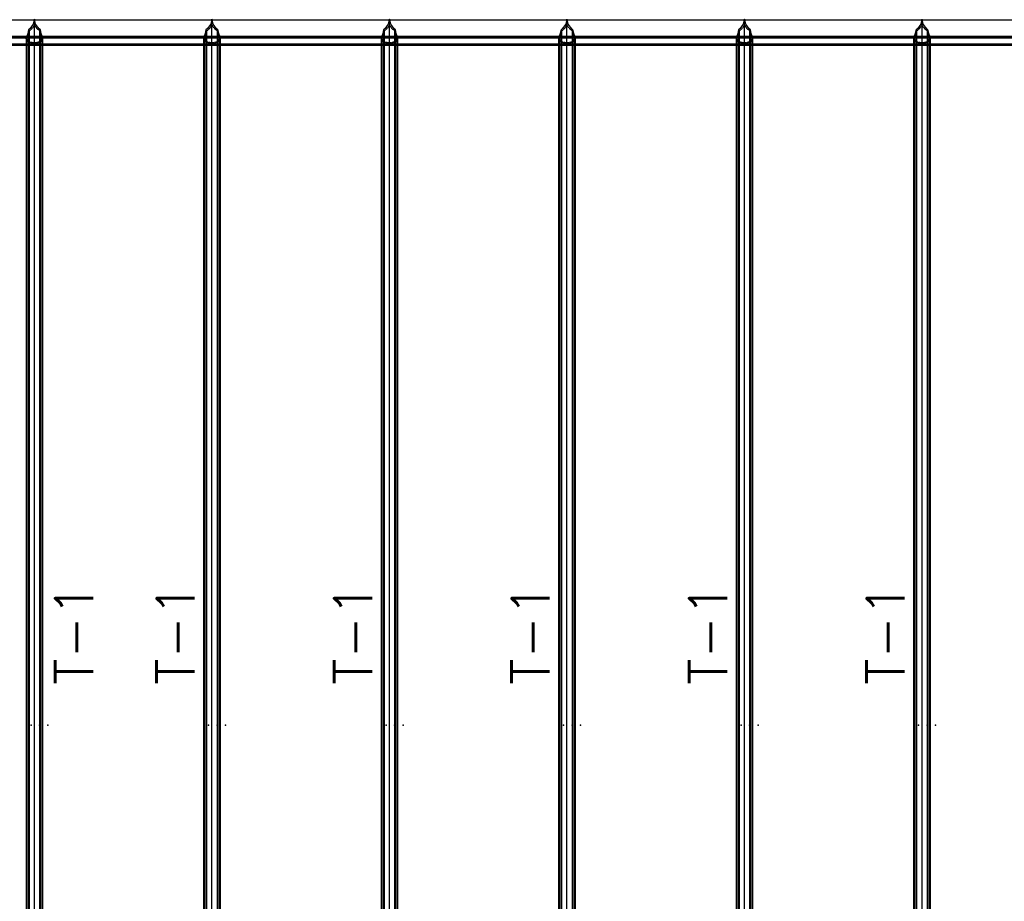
# Model space of a CAD drawing. Extents: x 463450 to 504470, y 98709 to 135344.
# Tile 3 of 20: x 469081 to 474905, y 103993 to 109205. Entities that reach past the tile are written whole.
import ezdxf
from ezdxf.enums import TextEntityAlignment as Align

# ---------------------------------------------------------------- set-up
doc = ezdxf.new("R2010")
doc.units = 0
doc.header["$LTSCALE"] = 10
doc.header["$MEASUREMENT"] = 0
doc.linetypes.add('HIDDEN', pattern=[0.375, 0.25, -0.125])
doc.layers.get('0').update_dxf_attribs({"linetype": 'CONTINUOUS'})
for name, color, linetype in [('FORIR', 4, 'CONTINUOUS'), ('G', 3, 'CONTINUOUS'), ('mark3d', 2, 'CONTINUOUS'), ('TR', 6, 'HIDDEN'), ('TXT1', 7, 'CONTINUOUS')]:
    doc.layers.add(name, color=color, linetype=linetype)
doc.styles.add('POS', font='ROMANS', dxfattribs={"width": 0.7})
doc.styles.get("Standard").update_dxf_attribs({"font": 'txt.shx', "width": 0.7, "oblique": 5})

# ---------------------------------------------------------------- blocks, each defined once
blk = doc.blocks.new('3D_INFOM')
blk.add_point((0, 0))
at = {"layer": 'FORIR', "flags": 1}
blk.add_attdef('MARK', (7.6, -4.3), '', height=5.26, dxfattribs=at)
blk = doc.blocks.new('3D_INFOTEXT')
blk.add_point((0, 0))
at = {"flags": 1}
for tag, p in [('MAR_PEZ', (7.2, 4.1)), ('POS_PEZ', (7.6, -4.3)), ('HANDLE', (7, -38.5)), ('LUN_PRO', (7.2, -21.9)), ('NOM_PRO', (7.6, -13.2)), ('MAT_PRO', (7.6, -30.1))]:
    blk.add_attdef(tag, p, '', height=5.26, dxfattribs=at)
blk = doc.blocks.new('mark3d1')
at = {"layer": 'mark3d', "color": 4, "style": 'POS'}
blk.add_attdef('MARK', text='', height=3, dxfattribs=at).set_placement((7.179, -1.226), align=Align.CENTER)

msp = doc.modelspace()

# ---------------------------------------------------------------- linework, layer by layer
at = {"layer": 'G'}
for p, q in [((469168.6, 109207.9), (469161.6, 109178.6)), ((469168.7, 102059.3), (469168.7, 109207.9)), ((469175.8, 109178.6), (469168.8, 109207.9)), ((470218.6, 109207.9), (470211.6, 109178.6)), ((470218.7, 102059.3), (470218.7, 109207.9)), ((470225.8, 109178.6), (470218.8, 109207.9)), ((471268.6, 109207.9), (471261.6, 109178.6)), ((471268.7, 102059.3), (471268.7, 109207.9)), ((471275.8, 109178.6), (471268.8, 109207.9)), ((472318.6, 109207.9), (472311.6, 109178.6)), ((472318.7, 102059.3), (472318.7, 109207.9)), ((472325.8, 109178.6), (472318.8, 109207.9)), ((473368.6, 109207.9), (473361.6, 109178.6)), ((473368.7, 102059.3), (473368.7, 109207.9)), ((473375.8, 109178.6), (473368.8, 109207.9)), ((474418.6, 109207.9), (474411.6, 109178.6)), ((474418.7, 102059.3), (474418.7, 109207.9)), ((474425.8, 109178.6), (474418.8, 109207.9)), ((469133.3, 109144.3), (469128.9, 109124.1)), ((469141, 109150.3), (469133.3, 109144.3)), ((469133.3, 109144.3), (469133.3, 102121.6)), ((469161.6, 109178.6), (469141, 109150.3)), ((469196.4, 109150.3), (469175.8, 109178.6)), ((469204, 109144.3), (469196.4, 109150.3)), ((469208.5, 109124.1), (469204, 109144.3)), ((469204, 102121.6), (469204, 109144.3)), ((470183.3, 109144.3), (470178.9, 109124.1)), ((470191, 109150.3), (470183.3, 109144.3)), ((470183.3, 109144.3), (470183.3, 102121.6)), ((470211.6, 109178.6), (470191, 109150.3)), ((470246.4, 109150.3), (470225.8, 109178.6)), ((470254, 109144.3), (470246.4, 109150.3)), ((470258.5, 109124.1), (470254, 109144.3)), ((470254, 102121.6), (470254, 109144.3)), ((471233.3, 109144.3), (471228.9, 109124.1)), ((471241, 109150.3), (471233.3, 109144.3)), ((471233.3, 109144.3), (471233.3, 102121.6)), ((471261.6, 109178.6), (471241, 109150.3)), ((471296.4, 109150.3), (471275.8, 109178.6)), ((471304, 109144.3), (471296.4, 109150.3)), ((471308.5, 109124.1), (471304, 109144.3)), ((471304, 102121.6), (471304, 109144.3)), ((472283.3, 109144.3), (472278.9, 109124.1)), ((472291, 109150.3), (472283.3, 109144.3)), ((472283.3, 109144.3), (472283.3, 102121.6)), ((472311.6, 109178.6), (472291, 109150.3)), ((472346.4, 109150.3), (472325.8, 109178.6)), ((472354, 109144.3), (472346.4, 109150.3)), ((472358.5, 109124.1), (472354, 109144.3)), ((472354, 102121.6), (472354, 109144.3)), ((473333.3, 109144.3), (473328.9, 109124.1)), ((473341, 109150.3), (473333.3, 109144.3)), ((473333.3, 109144.3), (473333.3, 102121.6)), ((473361.6, 109178.6), (473341, 109150.3)), ((473396.4, 109150.3), (473375.8, 109178.6)), ((473404, 109144.3), (473396.4, 109150.3)), ((473408.5, 109124.1), (473404, 109144.3)), ((473404, 102121.6), (473404, 109144.3)), ((474383.3, 109144.3), (474378.9, 109124.1)), ((474391, 109150.3), (474383.3, 109144.3)), ((474383.3, 109144.3), (474383.3, 102121.6)), ((474411.6, 109178.6), (474391, 109150.3)), ((474446.4, 109150.3), (474425.8, 109178.6)), ((474454, 109144.3), (474446.4, 109150.3)), ((474458.5, 109124.1), (474454, 109144.3)), ((474454, 102121.6), (474454, 109144.3)), ((469121.2, 109101), (468166.2, 109101)), ((469121.2, 109101), (469118.7, 109095.9)), ((469118.7, 109095.9), (469118.7, 102168.5)), ((469128.9, 109124.1), (469121.2, 109101)), ((469216.2, 109101), (469208.5, 109124.1)), ((469218.7, 109095.9), (469216.2, 109101)), ((470171.2, 109101), (469216.2, 109101)), ((469218.7, 102168.5), (469218.7, 109095.9)), ((470171.2, 109101), (470168.7, 109095.9)), ((470168.7, 109095.9), (470168.7, 102168.5)), ((470178.9, 109124.1), (470171.2, 109101)), ((470266.2, 109101), (470258.5, 109124.1)), ((470268.7, 109095.9), (470266.2, 109101)), ((471221.2, 109101), (470266.2, 109101)), ((470268.7, 102168.5), (470268.7, 109095.9)), ((471221.2, 109101), (471218.7, 109095.9)), ((471218.7, 109095.9), (471218.7, 102168.5)), ((471228.9, 109124.1), (471221.2, 109101)), ((471316.2, 109101), (471308.5, 109124.1)), ((471318.7, 109095.9), (471316.2, 109101)), ((472271.2, 109101), (471316.2, 109101)), ((471318.7, 102168.5), (471318.7, 109095.9)), ((472271.2, 109101), (472268.7, 109095.9)), ((472268.7, 109095.9), (472268.7, 102168.5)), ((472278.9, 109124.1), (472271.2, 109101)), ((472366.2, 109101), (472358.5, 109124.1)), ((472368.7, 109095.9), (472366.2, 109101)), ((473321.2, 109101), (472366.2, 109101)), ((472368.7, 102168.5), (472368.7, 109095.9)), ((473321.2, 109101), (473318.7, 109095.9)), ((473318.7, 109095.9), (473318.7, 102168.5)), ((473328.9, 109124.1), (473321.2, 109101)), ((473416.2, 109101), (473408.5, 109124.1)), ((473418.7, 109095.9), (473416.2, 109101)), ((474371.2, 109101), (473416.2, 109101)), ((473418.7, 102168.5), (473418.7, 109095.9)), ((474371.2, 109101), (474368.7, 109095.9)), ((474368.7, 109095.9), (474368.7, 102168.5)), ((474378.9, 109124.1), (474371.2, 109101)), ((474466.2, 109101), (474458.5, 109124.1)), ((474468.7, 109095.9), (474466.2, 109101)), ((475421.2, 109101), (474466.2, 109101)), ((474468.7, 102168.5), (474468.7, 109095.9)), ((468168.7, 109054.9), (469118.7, 109054.9)), ((469218.7, 109054.9), (470168.7, 109054.9)), ((470268.7, 109054.9), (471218.7, 109054.9)), ((471318.7, 109054.9), (472268.7, 109054.9)), ((472368.7, 109054.9), (473318.7, 109054.9)), ((473418.7, 109054.9), (474368.7, 109054.9)), ((474468.7, 109054.9), (475418.7, 109054.9))]:
    msp.add_line(p, q, dxfattribs=at)
at = {"layer": 'TR'}
for p, q in [((485378.2, 109202), (467259.2, 109202)), ((485418.7, 109201.9), (467218.7, 109201.9)), ((469152.5, 109150.3), (469136.7, 109137.9)), ((469168.7, 109172.6), (469152.5, 109150.3)), ((469184.9, 109150.3), (469168.7, 109172.6)), ((469200.7, 109137.9), (469184.9, 109150.3)), ((470202.5, 109150.3), (470186.7, 109137.9)), ((470218.7, 109172.6), (470202.5, 109150.3)), ((470234.9, 109150.3), (470218.7, 109172.6)), ((470250.7, 109137.9), (470234.9, 109150.3)), ((471252.5, 109150.3), (471236.7, 109137.9)), ((471268.7, 109172.6), (471252.5, 109150.3)), ((471284.9, 109150.3), (471268.7, 109172.6)), ((471300.7, 109137.9), (471284.9, 109150.3)), ((472302.5, 109150.3), (472286.7, 109137.9)), ((472318.7, 109172.6), (472302.5, 109150.3)), ((472334.9, 109150.3), (472318.7, 109172.6)), ((472350.7, 109137.9), (472334.9, 109150.3)), ((473352.5, 109150.3), (473336.7, 109137.9)), ((473368.7, 109172.6), (473352.5, 109150.3)), ((473384.9, 109150.3), (473368.7, 109172.6)), ((473400.7, 109137.9), (473384.9, 109150.3)), ((474402.5, 109150.3), (474386.7, 109137.9)), ((474418.7, 109172.6), (474402.5, 109150.3)), ((474434.9, 109150.3), (474418.7, 109172.6)), ((474450.7, 109137.9), (474434.9, 109150.3)), ((467324.7, 109096.8), (485312.7, 109096.8)), ((467328.4, 109101.3), (485309, 109101.3)), ((485308.9, 109105.4), (467328.5, 109105.4)), ((469125.6, 109081.9), (469118.7, 109095.9)), ((469216.2, 109101), (469121.2, 109101)), ((469125.9, 109101), (469123.4, 109095.9)), ((469130.4, 109081.9), (469123.4, 109095.9)), ((469123.4, 109095.9), (469123.4, 102168.5)), ((469133.7, 109124.1), (469125.9, 109101)), ((469136.7, 109137.9), (469133.7, 109124.1)), ((469136.7, 109137.9), (469136.7, 102127.8)), ((469200.7, 102127.8), (469200.7, 109137.9)), ((469203.7, 109124.1), (469200.7, 109137.9)), ((469211.5, 109101), (469203.7, 109124.1)), ((469213.9, 109095.9), (469207, 109081.9)), ((469213.9, 109095.9), (469211.5, 109101)), ((469218.7, 109095.9), (469211.8, 109081.9)), ((469213.9, 102168.5), (469213.9, 109095.9)), ((470175.6, 109081.9), (470168.7, 109095.9)), ((470266.2, 109101), (470171.2, 109101)), ((470175.9, 109101), (470173.4, 109095.9)), ((470180.4, 109081.9), (470173.4, 109095.9)), ((470173.4, 109095.9), (470173.4, 102168.5)), ((470183.7, 109124.1), (470175.9, 109101)), ((470186.7, 109137.9), (470183.7, 109124.1)), ((470186.7, 109137.9), (470186.7, 102127.8)), ((470250.7, 102127.8), (470250.7, 109137.9)), ((470253.7, 109124.1), (470250.7, 109137.9)), ((470261.5, 109101), (470253.7, 109124.1)), ((470263.9, 109095.9), (470257, 109081.9)), ((470263.9, 109095.9), (470261.5, 109101)), ((470268.7, 109095.9), (470261.8, 109081.9)), ((470263.9, 102168.5), (470263.9, 109095.9)), ((471225.6, 109081.9), (471218.7, 109095.9)), ((471316.2, 109101), (471221.2, 109101)), ((471225.9, 109101), (471223.4, 109095.9)), ((471230.4, 109081.9), (471223.4, 109095.9)), ((471223.4, 109095.9), (471223.4, 102168.5)), ((471233.7, 109124.1), (471225.9, 109101)), ((471236.7, 109137.9), (471233.7, 109124.1)), ((471236.7, 109137.9), (471236.7, 102127.8)), ((471300.7, 102127.8), (471300.7, 109137.9)), ((471303.7, 109124.1), (471300.7, 109137.9)), ((471311.5, 109101), (471303.7, 109124.1)), ((471313.9, 109095.9), (471307, 109081.9)), ((471313.9, 109095.9), (471311.5, 109101)), ((471318.7, 109095.9), (471311.8, 109081.9)), ((471313.9, 102168.5), (471313.9, 109095.9)), ((472275.6, 109081.9), (472268.7, 109095.9)), ((472366.2, 109101), (472271.2, 109101)), ((472275.9, 109101), (472273.4, 109095.9)), ((472280.4, 109081.9), (472273.4, 109095.9)), ((472273.4, 109095.9), (472273.4, 102168.5)), ((472283.7, 109124.1), (472275.9, 109101)), ((472286.7, 109137.9), (472283.7, 109124.1)), ((472286.7, 109137.9), (472286.7, 102127.8)), ((472350.7, 102127.8), (472350.7, 109137.9)), ((472353.7, 109124.1), (472350.7, 109137.9)), ((472361.5, 109101), (472353.7, 109124.1)), ((472363.9, 109095.9), (472357, 109081.9)), ((472363.9, 109095.9), (472361.5, 109101)), ((472368.7, 109095.9), (472361.8, 109081.9)), ((472363.9, 102168.5), (472363.9, 109095.9)), ((473325.6, 109081.9), (473318.7, 109095.9)), ((473416.2, 109101), (473321.2, 109101)), ((473325.9, 109101), (473323.4, 109095.9)), ((473330.4, 109081.9), (473323.4, 109095.9)), ((473323.4, 109095.9), (473323.4, 102168.5)), ((473333.7, 109124.1), (473325.9, 109101)), ((473336.7, 109137.9), (473333.7, 109124.1)), ((473336.7, 109137.9), (473336.7, 102127.8)), ((473400.7, 102127.8), (473400.7, 109137.9)), ((473403.7, 109124.1), (473400.7, 109137.9)), ((473411.5, 109101), (473403.7, 109124.1)), ((473413.9, 109095.9), (473407, 109081.9)), ((473413.9, 109095.9), (473411.5, 109101)), ((473418.7, 109095.9), (473411.8, 109081.9)), ((473413.9, 102168.5), (473413.9, 109095.9)), ((474375.6, 109081.9), (474368.7, 109095.9)), ((474466.2, 109101), (474371.2, 109101)), ((474375.9, 109101), (474373.4, 109095.9)), ((474380.4, 109081.9), (474373.4, 109095.9)), ((474373.4, 109095.9), (474373.4, 102168.5)), ((474383.7, 109124.1), (474375.9, 109101)), ((474386.7, 109137.9), (474383.7, 109124.1)), ((474386.7, 109137.9), (474386.7, 102127.8)), ((474450.7, 102127.8), (474450.7, 109137.9)), ((474453.7, 109124.1), (474450.7, 109137.9)), ((474461.5, 109101), (474453.7, 109124.1)), ((474463.9, 109095.9), (474457, 109081.9)), ((474463.9, 109095.9), (474461.5, 109101)), ((474468.7, 109095.9), (474461.8, 109081.9)), ((474463.9, 102168.5), (474463.9, 109095.9)), ((467368.7, 109061.3), (485268.7, 109061.3)), ((469118.7, 109054.9), (469218.7, 109054.9)), ((469133.3, 109071.6), (469125.6, 109081.9)), ((469136.7, 109073.4), (469130.4, 109081.9)), ((469150.9, 109067.5), (469133.3, 109071.6)), ((469162.4, 109067.5), (469136.7, 109073.4)), ((469168.7, 109065.1), (469150.9, 109067.5)), ((469168.7, 109066.7), (469162.4, 109067.5)), ((469186.5, 109067.5), (469168.7, 109065.1)), ((469175, 109067.5), (469168.7, 109066.7)), ((469200.7, 109073.4), (469175, 109067.5)), ((469204, 109071.6), (469186.5, 109067.5)), ((469207, 109081.9), (469200.7, 109073.4)), ((469211.8, 109081.9), (469204, 109071.6)), ((470168.7, 109054.9), (470268.7, 109054.9)), ((470183.3, 109071.6), (470175.6, 109081.9)), ((470186.7, 109073.4), (470180.4, 109081.9)), ((470200.9, 109067.5), (470183.3, 109071.6)), ((470212.4, 109067.5), (470186.7, 109073.4)), ((470218.7, 109065.1), (470200.9, 109067.5)), ((470218.7, 109066.7), (470212.4, 109067.5)), ((470236.5, 109067.5), (470218.7, 109065.1)), ((470225, 109067.5), (470218.7, 109066.7)), ((470250.7, 109073.4), (470225, 109067.5)), ((470254, 109071.6), (470236.5, 109067.5)), ((470257, 109081.9), (470250.7, 109073.4)), ((470261.8, 109081.9), (470254, 109071.6)), ((471218.7, 109054.9), (471318.7, 109054.9)), ((471233.3, 109071.6), (471225.6, 109081.9)), ((471236.7, 109073.4), (471230.4, 109081.9)), ((471250.9, 109067.5), (471233.3, 109071.6)), ((471262.4, 109067.5), (471236.7, 109073.4)), ((471268.7, 109065.1), (471250.9, 109067.5)), ((471268.7, 109066.7), (471262.4, 109067.5)), ((471286.5, 109067.5), (471268.7, 109065.1)), ((471275, 109067.5), (471268.7, 109066.7)), ((471300.7, 109073.4), (471275, 109067.5)), ((471304, 109071.6), (471286.5, 109067.5)), ((471307, 109081.9), (471300.7, 109073.4)), ((471311.8, 109081.9), (471304, 109071.6)), ((472268.7, 109054.9), (472368.7, 109054.9)), ((472283.3, 109071.6), (472275.6, 109081.9)), ((472286.7, 109073.4), (472280.4, 109081.9)), ((472300.9, 109067.5), (472283.3, 109071.6)), ((472312.4, 109067.5), (472286.7, 109073.4)), ((472318.7, 109065.1), (472300.9, 109067.5)), ((472318.7, 109066.7), (472312.4, 109067.5)), ((472336.5, 109067.5), (472318.7, 109065.1)), ((472325, 109067.5), (472318.7, 109066.7)), ((472350.7, 109073.4), (472325, 109067.5)), ((472354, 109071.6), (472336.5, 109067.5)), ((472357, 109081.9), (472350.7, 109073.4)), ((472361.8, 109081.9), (472354, 109071.6)), ((473318.7, 109054.9), (473418.7, 109054.9)), ((473333.3, 109071.6), (473325.6, 109081.9)), ((473336.7, 109073.4), (473330.4, 109081.9)), ((473350.9, 109067.5), (473333.3, 109071.6)), ((473362.4, 109067.5), (473336.7, 109073.4)), ((473368.7, 109065.1), (473350.9, 109067.5)), ((473368.7, 109066.7), (473362.4, 109067.5)), ((473386.5, 109067.5), (473368.7, 109065.1)), ((473375, 109067.5), (473368.7, 109066.7)), ((473400.7, 109073.4), (473375, 109067.5)), ((473404, 109071.6), (473386.5, 109067.5)), ((473407, 109081.9), (473400.7, 109073.4)), ((473411.8, 109081.9), (473404, 109071.6)), ((474368.7, 109054.9), (474468.7, 109054.9)), ((474383.3, 109071.6), (474375.6, 109081.9)), ((474386.7, 109073.4), (474380.4, 109081.9)), ((474400.9, 109067.5), (474383.3, 109071.6)), ((474412.4, 109067.5), (474386.7, 109073.4)), ((474418.7, 109065.1), (474400.9, 109067.5)), ((474418.7, 109066.7), (474412.4, 109067.5)), ((474436.5, 109067.5), (474418.7, 109065.1)), ((474425, 109067.5), (474418.7, 109066.7)), ((474450.7, 109073.4), (474425, 109067.5)), ((474454, 109071.6), (474436.5, 109067.5)), ((474457, 109081.9), (474450.7, 109073.4)), ((474461.8, 109081.9), (474454, 109071.6))]:
    msp.add_line(p, q, dxfattribs=at)

# ---------------------------------------------------------------- block references
for p in [(469148.7, 105034.2), (469248.7, 105034.2), (470198.7, 105034.2), (470298.7, 105034.2), (471248.7, 105034.2), (471348.7, 105034.2), (472298.7, 105034.2), (472398.7, 105034.2), (473348.7, 105034.2), (473448.7, 105034.2), (474398.7, 105034.2), (474498.7, 105034.2)]:
    msp.add_blockref('3D_INFOTEXT', p)
at = {"layer": 'G'}
for p in [(469198.7, 105034.2), (470248.7, 105034.2), (471298.7, 105034.2), (472348.7, 105034.2), (473398.7, 105034.2), (474448.7, 105034.2)]:
    msp.add_blockref('3D_INFOM', p, dxfattribs=at)
at = {"layer": 'TXT1', "xscale": 75, "yscale": 75, "zscale": 75, "rotation": 90}
for p in [(469423.6, 105034.2), (470023.7, 105034.2), (471073.7, 105034.2), (472123.7, 105034.2), (473173.7, 105034.2), (474223.7, 105034.2)]:
    msp.add_blockref('mark3d1', p, dxfattribs=at).add_auto_attribs({'MARK': 'T-1'})

doc.saveas('drawing.dxf')
